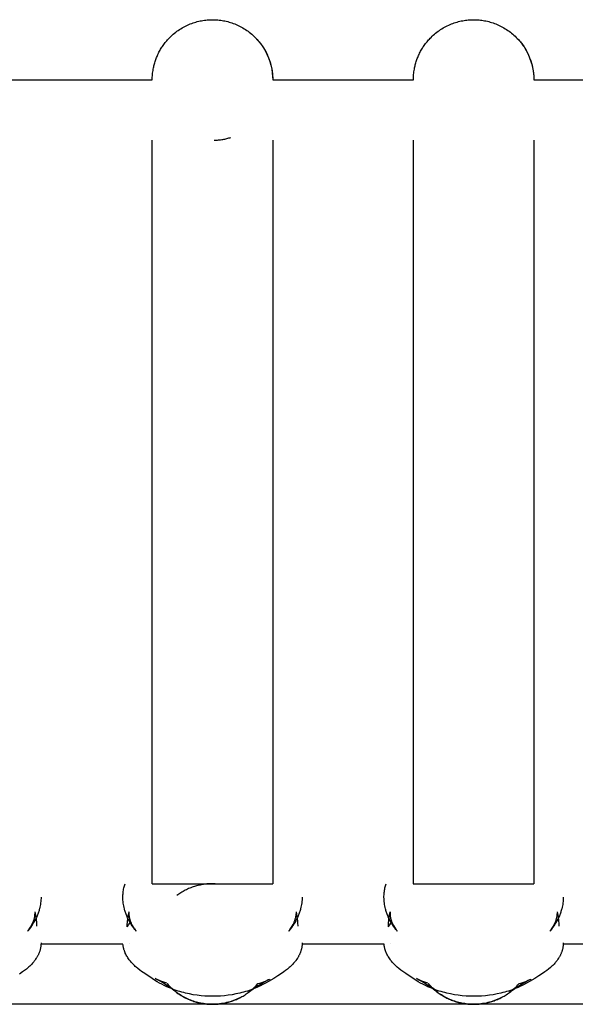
# Model space of a CAD drawing. Header units: millimetres. Extents: x 5000 to 6284, y 0 to 1003.
# Tile 22 of 29: x 6054 to 6082, y 954 to 1003. Entities that reach past the tile are written whole.
import ezdxf

# ---------------------------------------------------------------- set-up
doc = ezdxf.new("R2010")
doc.units = ezdxf.units.MM
doc.layers.add('Make2D$Sichtbar$Kurven', color=7, linetype='Continuous', true_color=0x000000)

msp = doc.modelspace()

# ---------------------------------------------------------------- linework, layer by layer
at = {"layer": 'Make2D$Sichtbar$Kurven', "color": 18, "lineweight": -3, "true_color": 0x000000}
for points in [[(6060.89, 1000.161), (6060.9, 1000.213), (6060.911, 1000.266), (6060.923, 1000.318), (6060.936, 1000.37), (6060.95, 1000.423), (6060.966, 1000.475), (6060.982, 1000.528), (6060.999, 1000.58), (6061.017, 1000.632), (6061.037, 1000.685), (6061.057, 1000.737), (6061.079, 1000.788), (6061.101, 1000.84), (6061.125, 1000.891), (6061.149, 1000.942), (6061.175, 1000.993), (6061.201, 1001.043), (6061.229, 1001.093), (6061.258, 1001.143), (6061.287, 1001.192), (6061.318, 1001.241), (6061.35, 1001.289), (6061.383, 1001.336), (6061.416, 1001.383), (6061.451, 1001.43), (6061.486, 1001.476), (6061.523, 1001.521), (6061.56, 1001.565), (6061.598, 1001.609), (6061.638, 1001.652), (6061.678, 1001.695), (6061.718, 1001.736), (6061.774, 1001.791), (6061.831, 1001.843), (6061.889, 1001.894), (6061.949, 1001.944), (6062.009, 1001.992), (6062.071, 1002.038), (6062.134, 1002.083), (6062.198, 1002.126), (6062.263, 1002.167), (6062.328, 1002.207), (6062.395, 1002.244), (6062.462, 1002.28), (6062.529, 1002.314), (6062.598, 1002.346), (6062.666, 1002.376), (6062.735, 1002.404), (6062.805, 1002.431), (6062.874, 1002.455), (6062.944, 1002.478), (6063.014, 1002.499), (6063.084, 1002.518), (6063.154, 1002.536), (6063.224, 1002.551), (6063.294, 1002.565), (6063.363, 1002.577), (6063.433, 1002.587), (6063.501, 1002.596), (6063.57, 1002.603), (6063.638, 1002.608), (6063.706, 1002.612), (6063.773, 1002.614), (6063.84, 1002.615), (6063.906, 1002.614), (6063.973, 1002.612), (6064.041, 1002.608), (6064.109, 1002.603), (6064.178, 1002.596), (6064.247, 1002.587), (6064.316, 1002.577), (6064.386, 1002.565), (6064.455, 1002.551), (6064.525, 1002.536), (6064.595, 1002.518), (6064.665, 1002.499), (6064.735, 1002.478), (6064.805, 1002.455), (6064.875, 1002.431), (6064.944, 1002.404), (6065.013, 1002.376), (6065.082, 1002.346), (6065.15, 1002.314), (6065.218, 1002.28), (6065.285, 1002.244), (6065.351, 1002.207), (6065.417, 1002.167), (6065.481, 1002.126), (6065.545, 1002.083), (6065.608, 1002.038), (6065.67, 1001.992), (6065.731, 1001.944), (6065.79, 1001.894), (6065.848, 1001.843), (6065.905, 1001.791), (6065.961, 1001.736), (6066.102, 1001.585), (6066.232, 1001.425), (6066.351, 1001.257), (6066.456, 1001.082), (6066.549, 1000.903), (6066.629, 1000.719), (6066.695, 1000.534), (6066.749, 1000.347), (6066.79, 1000.161), (6066.818, 999.976), (6066.834, 999.794), (6066.84, 999.615)], [(6073.89, 1000.161), (6073.9, 1000.213), (6073.911, 1000.266), (6073.923, 1000.318), (6073.936, 1000.37), (6073.95, 1000.423), (6073.966, 1000.475), (6073.982, 1000.528), (6073.999, 1000.58), (6074.017, 1000.632), (6074.037, 1000.685), (6074.057, 1000.737), (6074.079, 1000.788), (6074.101, 1000.84), (6074.125, 1000.891), (6074.149, 1000.942), (6074.175, 1000.993), (6074.201, 1001.043), (6074.229, 1001.093), (6074.258, 1001.143), (6074.287, 1001.192), (6074.318, 1001.241), (6074.35, 1001.289), (6074.383, 1001.336), (6074.416, 1001.383), (6074.451, 1001.43), (6074.486, 1001.476), (6074.523, 1001.521), (6074.56, 1001.565), (6074.598, 1001.609), (6074.638, 1001.652), (6074.678, 1001.695), (6074.718, 1001.736), (6074.774, 1001.791), (6074.831, 1001.843), (6074.889, 1001.894), (6074.949, 1001.944), (6075.009, 1001.992), (6075.071, 1002.038), (6075.134, 1002.083), (6075.198, 1002.126), (6075.263, 1002.167), (6075.328, 1002.207), (6075.395, 1002.244), (6075.462, 1002.28), (6075.529, 1002.314), (6075.598, 1002.346), (6075.666, 1002.376), (6075.735, 1002.404), (6075.805, 1002.431), (6075.874, 1002.455), (6075.944, 1002.478), (6076.014, 1002.499), (6076.084, 1002.518), (6076.154, 1002.536), (6076.224, 1002.551), (6076.294, 1002.565), (6076.363, 1002.577), (6076.433, 1002.587), (6076.501, 1002.596), (6076.57, 1002.603), (6076.638, 1002.608), (6076.706, 1002.612), (6076.773, 1002.614), (6076.84, 1002.615), (6076.906, 1002.614), (6076.973, 1002.612), (6077.041, 1002.608), (6077.109, 1002.603), (6077.178, 1002.596), (6077.247, 1002.587), (6077.316, 1002.577), (6077.386, 1002.565), (6077.455, 1002.551), (6077.525, 1002.536), (6077.595, 1002.518), (6077.665, 1002.499), (6077.735, 1002.478), (6077.805, 1002.455), (6077.875, 1002.431), (6077.944, 1002.404), (6078.013, 1002.376), (6078.082, 1002.346), (6078.15, 1002.314), (6078.218, 1002.28), (6078.285, 1002.244), (6078.351, 1002.207), (6078.417, 1002.167), (6078.481, 1002.126), (6078.545, 1002.083), (6078.608, 1002.038), (6078.67, 1001.992), (6078.731, 1001.944), (6078.79, 1001.894), (6078.848, 1001.843), (6078.905, 1001.791), (6078.961, 1001.736), (6079.102, 1001.585), (6079.232, 1001.425), (6079.351, 1001.257), (6079.456, 1001.082), (6079.549, 1000.903), (6079.629, 1000.719), (6079.695, 1000.534), (6079.749, 1000.347), (6079.79, 1000.161), (6079.818, 999.976), (6079.834, 999.794), (6079.84, 999.615)], [(6065.961, 1001.736), (6066.015, 1001.681), (6066.068, 1001.624), (6066.119, 1001.565), (6066.169, 1001.506), (6066.217, 1001.445), (6066.263, 1001.383), (6066.308, 1001.32), (6066.351, 1001.257), (6066.392, 1001.192), (6066.431, 1001.126), (6066.469, 1001.06), (6066.504, 1000.993), (6066.538, 1000.925), (6066.57, 1000.857), (6066.601, 1000.788), (6066.629, 1000.719), (6066.655, 1000.65), (6066.68, 1000.58), (6066.703, 1000.51), (6066.724, 1000.44), (6066.743, 1000.37), (6066.76, 1000.3), (6066.776, 1000.231), (6066.79, 1000.161), (6066.802, 1000.091), (6066.812, 1000.022), (6066.821, 999.953), (6066.827, 999.885), (6066.833, 999.816), (6066.837, 999.749), (6066.839, 999.682), (6066.84, 999.615)], [(6078.961, 1001.736), (6079.015, 1001.681), (6079.068, 1001.624), (6079.119, 1001.565), (6079.169, 1001.506), (6079.217, 1001.445), (6079.263, 1001.383), (6079.308, 1001.32), (6079.351, 1001.257), (6079.392, 1001.192), (6079.431, 1001.126), (6079.469, 1001.06), (6079.504, 1000.993), (6079.538, 1000.925), (6079.57, 1000.857), (6079.601, 1000.788), (6079.629, 1000.719), (6079.655, 1000.65), (6079.68, 1000.58), (6079.703, 1000.51), (6079.724, 1000.44), (6079.743, 1000.37), (6079.76, 1000.3), (6079.776, 1000.231), (6079.79, 1000.161), (6079.802, 1000.091), (6079.812, 1000.022), (6079.821, 999.953), (6079.827, 999.885), (6079.833, 999.816), (6079.837, 999.749), (6079.839, 999.682), (6079.84, 999.615)], [(6060.84, 999.615), (6060.84, 999.682), (6060.843, 999.749), (6060.846, 999.816), (6060.852, 999.885), (6060.859, 999.953), (6060.867, 1000.022), (6060.878, 1000.091), (6060.89, 1000.161)], [(6073.84, 999.615), (6073.84, 999.682), (6073.843, 999.749), (6073.846, 999.816), (6073.852, 999.885), (6073.859, 999.953), (6073.867, 1000.022), (6073.878, 1000.091), (6073.89, 1000.161)], [(6053.839, 999.615), (6060.84, 999.615)], [(6066.84, 999.615), (6073.84, 999.615)], [(6079.84, 999.615), (6086.84, 999.615)], [(6060.84, 959.62), (6060.84, 996.615)], [(6063.929, 996.616), (6063.981, 996.618), (6064.034, 996.621), (6064.087, 996.625), (6064.14, 996.63), (6064.192, 996.636), (6064.245, 996.642), (6064.297, 996.65), (6064.349, 996.659), (6064.401, 996.668), (6064.453, 996.678), (6064.504, 996.689), (6064.555, 996.702), (6064.607, 996.715), (6064.657, 996.729), (6064.708, 996.743), (6064.759, 996.759)], [(6066.84, 996.615), (6066.84, 959.62)], [(6073.84, 959.62), (6073.84, 996.615)], [(6079.84, 996.615), (6079.84, 959.62)], [(6060.04, 957.261), (6060.04, 957.261), (6060.04, 957.261), (6060.04, 957.261), (6060.032, 957.272), (6059.974, 957.344), (6059.915, 957.421), (6059.855, 957.506), (6059.798, 957.591), (6059.771, 957.633), (6059.747, 957.673), (6059.699, 957.757), (6059.654, 957.842), (6059.612, 957.928), (6059.592, 957.971), (6059.573, 958.015), (6059.554, 958.059), (6059.537, 958.103), (6059.521, 958.148), (6059.505, 958.193), (6059.49, 958.238), (6059.476, 958.283), (6059.463, 958.328), (6059.451, 958.374), (6059.434, 958.445), (6059.419, 958.516), (6059.406, 958.587), (6059.395, 958.658), (6059.387, 958.73), (6059.381, 958.801), (6059.378, 958.873), (6059.377, 958.944), (6059.377, 959.003), (6059.38, 959.062), (6059.384, 959.121), (6059.389, 959.179), (6059.396, 959.237), (6059.405, 959.294), (6059.415, 959.352), (6059.427, 959.409), (6059.44, 959.462), (6059.454, 959.515), (6059.47, 959.568), (6059.486, 959.62)], [(6060.834, 959.619), (6060.834, 959.619), (6060.834, 959.619), (6060.834, 959.619), (6060.834, 959.619), (6060.834, 959.619), (6060.834, 959.619), (6060.835, 959.619), (6060.84, 959.62)], [(6060.839, 959.62), (6060.835, 959.619), (6060.834, 959.619), (6060.834, 959.619), (6060.834, 959.619), (6060.834, 959.619), (6060.834, 959.619), (6060.834, 959.619)], [(6060.84, 959.62), (6060.84, 959.62), (6063.84, 959.62), (6066.84, 959.62)], [(6063.84, 959.62), (6063.785, 959.62), (6063.73, 959.618), (6063.675, 959.616), (6063.619, 959.612), (6063.563, 959.607), (6063.507, 959.602), (6063.451, 959.595), (6063.394, 959.587), (6063.337, 959.578), (6063.28, 959.567), (6063.223, 959.556), (6063.166, 959.543), (6063.109, 959.53), (6063.051, 959.515), (6062.994, 959.498), (6062.937, 959.481), (6062.879, 959.462), (6062.822, 959.442), (6062.765, 959.421), (6062.709, 959.399), (6062.652, 959.375), (6062.596, 959.35), (6062.54, 959.324), (6062.485, 959.297), (6062.429, 959.268), (6062.375, 959.238), (6062.32, 959.207), (6062.267, 959.175), (6062.214, 959.141), (6062.161, 959.106), (6062.109, 959.071), (6062.058, 959.034)], [(6063.481, 959.62), (6063.5, 959.62), (6063.751, 959.63), (6063.84, 959.631), (6063.977, 959.629), (6064.179, 959.62), (6064.198, 959.62)], [(6066.845, 959.619), (6066.845, 959.619), (6066.845, 959.619), (6066.845, 959.619), (6066.845, 959.619), (6066.845, 959.619), (6066.845, 959.619), (6066.844, 959.619), (6066.84, 959.62)], [(6066.84, 959.62), (6066.844, 959.619), (6066.845, 959.619), (6066.845, 959.619), (6066.845, 959.619), (6066.845, 959.619), (6066.845, 959.619), (6066.845, 959.619)], [(6073.04, 957.261), (6073.04, 957.261), (6073.04, 957.261), (6073.04, 957.261), (6073.032, 957.272), (6072.974, 957.344), (6072.915, 957.421), (6072.855, 957.506), (6072.798, 957.591), (6072.771, 957.633), (6072.747, 957.673), (6072.699, 957.757), (6072.654, 957.842), (6072.612, 957.928), (6072.592, 957.971), (6072.573, 958.015), (6072.554, 958.059), (6072.537, 958.103), (6072.521, 958.148), (6072.505, 958.193), (6072.49, 958.238), (6072.476, 958.283), (6072.463, 958.328), (6072.451, 958.374), (6072.434, 958.445), (6072.419, 958.516), (6072.406, 958.587), (6072.395, 958.658), (6072.387, 958.73), (6072.381, 958.801), (6072.378, 958.873), (6072.377, 958.944), (6072.377, 959.003), (6072.38, 959.062), (6072.384, 959.121), (6072.389, 959.179), (6072.396, 959.237), (6072.405, 959.294), (6072.415, 959.352), (6072.427, 959.409), (6072.44, 959.462), (6072.454, 959.515), (6072.47, 959.568), (6072.486, 959.62)], [(6073.834, 959.619), (6073.834, 959.619), (6073.834, 959.619), (6073.834, 959.619), (6073.834, 959.619), (6073.834, 959.619), (6073.834, 959.619), (6073.835, 959.619), (6073.84, 959.62)], [(6073.84, 959.62), (6073.835, 959.619), (6073.834, 959.619), (6073.834, 959.619), (6073.834, 959.619), (6073.834, 959.619), (6073.834, 959.619), (6073.834, 959.619)], [(6073.84, 959.62), (6073.84, 959.62), (6079.84, 959.62), (6079.84, 959.62)], [(6079.845, 959.619), (6079.845, 959.619), (6079.845, 959.619), (6079.845, 959.619), (6079.845, 959.619), (6079.845, 959.619), (6079.845, 959.619), (6079.844, 959.619), (6079.84, 959.62)], [(6079.84, 959.62), (6079.844, 959.619), (6079.845, 959.619), (6079.845, 959.619), (6079.845, 959.619), (6079.845, 959.619), (6079.845, 959.619), (6079.845, 959.619)], [(6055.303, 958.955), (6055.302, 958.883), (6055.298, 958.811), (6055.292, 958.738), (6055.284, 958.666), (6055.273, 958.594), (6055.26, 958.522), (6055.245, 958.45), (6055.228, 958.378), (6055.216, 958.333), (6055.203, 958.288), (6055.189, 958.244), (6055.174, 958.2), (6055.159, 958.155), (6055.142, 958.112), (6055.125, 958.068), (6055.107, 958.024), (6055.069, 957.938), (6055.028, 957.853), (6054.984, 957.769), (6054.936, 957.687), (6054.912, 957.647), (6054.886, 957.605), (6054.83, 957.521), (6054.771, 957.438), (6054.712, 957.359), (6054.642, 957.273), (6054.637, 957.266), (6054.635, 957.263), (6054.635, 957.263), (6054.635, 957.263)], [(6068.303, 958.955), (6068.302, 958.883), (6068.298, 958.811), (6068.292, 958.738), (6068.284, 958.666), (6068.273, 958.594), (6068.26, 958.522), (6068.245, 958.45), (6068.228, 958.378), (6068.216, 958.333), (6068.203, 958.288), (6068.189, 958.244), (6068.174, 958.2), (6068.159, 958.155), (6068.142, 958.112), (6068.125, 958.068), (6068.107, 958.024), (6068.069, 957.938), (6068.028, 957.853), (6067.984, 957.769), (6067.936, 957.687), (6067.912, 957.647), (6067.886, 957.605), (6067.83, 957.521), (6067.771, 957.438), (6067.712, 957.359), (6067.642, 957.273), (6067.637, 957.266), (6067.635, 957.263), (6067.635, 957.263), (6067.635, 957.263)], [(6081.303, 958.955), (6081.302, 958.883), (6081.298, 958.811), (6081.292, 958.738), (6081.284, 958.666), (6081.273, 958.594), (6081.26, 958.522), (6081.245, 958.45), (6081.228, 958.378), (6081.216, 958.333), (6081.203, 958.288), (6081.189, 958.244), (6081.174, 958.2), (6081.159, 958.155), (6081.142, 958.112), (6081.125, 958.068), (6081.107, 958.024), (6081.069, 957.938), (6081.028, 957.853), (6080.984, 957.769), (6080.936, 957.687), (6080.912, 957.647), (6080.886, 957.605), (6080.83, 957.521), (6080.771, 957.438), (6080.712, 957.359), (6080.642, 957.273), (6080.637, 957.266), (6080.635, 957.263), (6080.635, 957.263), (6080.635, 957.263)], [(6054.637, 957.266), (6054.662, 957.298), (6054.686, 957.33), (6054.712, 957.365), (6054.744, 957.412), (6054.776, 957.46), (6054.801, 957.501), (6054.825, 957.543), (6054.848, 957.585), (6054.869, 957.627), (6054.885, 957.658), (6054.899, 957.69), (6054.912, 957.721), (6054.924, 957.752), (6054.935, 957.781), (6054.945, 957.81), (6054.954, 957.838), (6054.963, 957.866), (6054.972, 957.902), (6054.98, 957.938), (6054.987, 957.973), (6054.993, 958.007), (6054.997, 958.041), (6054.999, 958.057), (6055, 958.074), (6055.001, 958.089), (6055.002, 958.105), (6055.002, 958.12), (6055.003, 958.135)], [(6054.997, 958.221), (6054.997, 958.221), (6055.044, 957.97), (6055.052, 957.913), (6055.06, 957.855), (6055.066, 957.798), (6055.072, 957.74), (6055.076, 957.681), (6055.079, 957.623), (6055.081, 957.565), (6055.082, 957.507)], [(6059.597, 957.472), (6059.598, 957.553), (6059.599, 957.608), (6059.603, 957.689), (6059.61, 957.769), (6059.616, 957.83), (6059.624, 957.891), (6059.633, 957.951), (6059.643, 958.01), (6059.683, 958.22), (6059.683, 958.22), (6059.683, 958.22), (6059.683, 958.22)], [(6059.683, 958.22), (6059.683, 958.22), (6059.683, 958.22), (6059.683, 958.22), (6059.683, 958.22), (6059.682, 958.212), (6059.681, 958.201), (6059.679, 958.188), (6059.678, 958.174), (6059.677, 958.158), (6059.677, 958.141), (6059.677, 958.124), (6059.677, 958.105), (6059.678, 958.086), (6059.679, 958.066), (6059.681, 958.046), (6059.683, 958.022), (6059.686, 958.002), (6059.689, 957.981), (6059.693, 957.96), (6059.697, 957.939), (6059.701, 957.918), (6059.706, 957.897), (6059.712, 957.875), (6059.718, 957.853), (6059.726, 957.825), (6059.736, 957.797), (6059.746, 957.768), (6059.757, 957.739), (6059.769, 957.708), (6059.783, 957.677), (6059.797, 957.645), (6059.812, 957.614), (6059.833, 957.574), (6059.855, 957.534), (6059.878, 957.493), (6059.903, 957.453), (6059.928, 957.415), (6059.957, 957.372), (6059.987, 957.33), (6060.014, 957.294), (6060.039, 957.263), (6060.04, 957.262), (6060.04, 957.261), (6060.04, 957.261), (6060.04, 957.261), (6060.04, 957.261)], [(6067.637, 957.266), (6067.662, 957.298), (6067.686, 957.33), (6067.712, 957.365), (6067.744, 957.412), (6067.776, 957.46), (6067.801, 957.501), (6067.825, 957.543), (6067.848, 957.585), (6067.869, 957.627), (6067.885, 957.658), (6067.899, 957.69), (6067.912, 957.721), (6067.924, 957.752), (6067.935, 957.781), (6067.945, 957.81), (6067.954, 957.838), (6067.963, 957.866), (6067.972, 957.902), (6067.98, 957.938), (6067.987, 957.973), (6067.993, 958.007), (6067.997, 958.041), (6067.999, 958.057), (6068, 958.074), (6068.001, 958.089), (6068.002, 958.105), (6068.002, 958.12), (6068.003, 958.135)], [(6067.997, 958.221), (6067.997, 958.221), (6068.044, 957.97), (6068.052, 957.913), (6068.06, 957.855), (6068.066, 957.798), (6068.072, 957.74), (6068.076, 957.681), (6068.079, 957.623), (6068.081, 957.565), (6068.082, 957.507)], [(6072.597, 957.472), (6072.598, 957.553), (6072.599, 957.608), (6072.603, 957.689), (6072.61, 957.769), (6072.616, 957.83), (6072.624, 957.891), (6072.633, 957.951), (6072.643, 958.01), (6072.683, 958.22), (6072.683, 958.22), (6072.683, 958.22), (6072.683, 958.22)], [(6072.683, 958.22), (6072.683, 958.22), (6072.683, 958.22), (6072.683, 958.22), (6072.683, 958.22), (6072.682, 958.212), (6072.681, 958.201), (6072.679, 958.188), (6072.678, 958.174), (6072.677, 958.158), (6072.677, 958.141), (6072.677, 958.124), (6072.677, 958.105), (6072.678, 958.086), (6072.679, 958.066), (6072.681, 958.046), (6072.683, 958.022), (6072.686, 958.002), (6072.689, 957.981), (6072.693, 957.96), (6072.697, 957.939), (6072.701, 957.918), (6072.706, 957.897), (6072.712, 957.875), (6072.718, 957.853), (6072.726, 957.825), (6072.736, 957.797), (6072.746, 957.768), (6072.757, 957.739), (6072.769, 957.708), (6072.783, 957.677), (6072.797, 957.645), (6072.812, 957.614), (6072.833, 957.574), (6072.855, 957.534), (6072.878, 957.493), (6072.903, 957.453), (6072.928, 957.415), (6072.957, 957.372), (6072.987, 957.33), (6073.014, 957.294), (6073.039, 957.263), (6073.04, 957.262), (6073.04, 957.261), (6073.04, 957.261), (6073.04, 957.261), (6073.04, 957.261)], [(6080.637, 957.266), (6080.662, 957.298), (6080.686, 957.33), (6080.712, 957.365), (6080.744, 957.412), (6080.776, 957.46), (6080.801, 957.501), (6080.825, 957.543), (6080.848, 957.585), (6080.869, 957.627), (6080.885, 957.658), (6080.899, 957.69), (6080.912, 957.721), (6080.924, 957.752), (6080.935, 957.781), (6080.945, 957.81), (6080.954, 957.838), (6080.963, 957.866), (6080.972, 957.902), (6080.98, 957.938), (6080.987, 957.973), (6080.993, 958.007), (6080.997, 958.041), (6080.999, 958.057), (6081, 958.074), (6081.001, 958.089), (6081.002, 958.105), (6081.002, 958.12), (6081.003, 958.135)], [(6080.997, 958.221), (6080.997, 958.221), (6081.044, 957.97), (6081.052, 957.913), (6081.06, 957.855), (6081.066, 957.798), (6081.072, 957.74), (6081.076, 957.681), (6081.079, 957.623), (6081.081, 957.565), (6081.082, 957.507)], [(6054.903, 957.699), (6054.925, 957.669)], [(6059.597, 957.472), (6059.622, 957.513), (6059.665, 957.58), (6059.717, 957.655)], [(6059.717, 957.655), (6059.764, 957.72)], [(6059.792, 957.656), (6059.779, 957.621)], [(6067.895, 957.619), (6067.882, 957.652)], [(6067.903, 957.699), (6067.925, 957.669)], [(6072.597, 957.472), (6072.622, 957.513), (6072.665, 957.58), (6072.717, 957.655)], [(6072.717, 957.655), (6072.764, 957.721)], [(6072.792, 957.656), (6072.779, 957.621)], [(6080.895, 957.619), (6080.882, 957.652)], [(6080.903, 957.699), (6080.925, 957.669)], [(6055.303, 956.682), (6055.303, 956.653), (6055.302, 956.625), (6055.3, 956.596), (6055.298, 956.568), (6055.296, 956.539), (6055.292, 956.511), (6055.289, 956.483), (6055.284, 956.454), (6055.279, 956.426), (6055.273, 956.398), (6055.267, 956.37), (6055.26, 956.342), (6055.252, 956.315), (6055.244, 956.287), (6055.235, 956.259), (6055.226, 956.232), (6055.216, 956.204), (6055.205, 956.177), (6055.194, 956.15), (6055.182, 956.123), (6055.17, 956.096), (6055.157, 956.069), (6055.143, 956.042), (6055.129, 956.016), (6055.114, 955.989), (6055.099, 955.963), (6055.083, 955.936), (6055.067, 955.91), (6055.033, 955.858), (6054.996, 955.807), (6054.968, 955.77), (6054.939, 955.733), (6054.909, 955.697), (6054.877, 955.661), (6054.845, 955.625), (6054.811, 955.59), (6054.777, 955.555), (6054.741, 955.521), (6054.703, 955.485), (6054.662, 955.448), (6054.573, 955.373), (6054.478, 955.299), (6054.383, 955.229), (6054.225, 955.12)], [(6059.381, 956.62), (6055.302, 956.62)], [(6068.303, 956.682), (6068.303, 956.653), (6068.302, 956.625), (6068.3, 956.596), (6068.298, 956.568), (6068.296, 956.539), (6068.292, 956.511), (6068.289, 956.483), (6068.284, 956.454), (6068.279, 956.426), (6068.273, 956.398), (6068.267, 956.37), (6068.26, 956.342), (6068.252, 956.315), (6068.244, 956.287), (6068.235, 956.259), (6068.226, 956.232), (6068.216, 956.204), (6068.205, 956.177), (6068.194, 956.15), (6068.182, 956.123), (6068.17, 956.096), (6068.157, 956.069), (6068.143, 956.042), (6068.129, 956.016), (6068.114, 955.989), (6068.099, 955.963), (6068.083, 955.936), (6068.067, 955.91), (6068.033, 955.858), (6067.996, 955.807), (6067.968, 955.77), (6067.939, 955.733), (6067.909, 955.697), (6067.877, 955.661), (6067.845, 955.625), (6067.811, 955.59), (6067.777, 955.555), (6067.741, 955.521), (6067.703, 955.485), (6067.662, 955.448), (6067.573, 955.373), (6067.478, 955.299), (6067.383, 955.229), (6067.225, 955.12), (6067.092, 955.034), (6066.893, 954.909), (6066.626, 954.748), (6066.479, 954.666), (6066.318, 954.583), (6066.231, 954.54), (6066.14, 954.498), (6066.05, 954.458), (6065.957, 954.42), (6065.863, 954.383), (6065.768, 954.348), (6065.672, 954.314), (6065.576, 954.282), (6065.48, 954.253), (6065.386, 954.225), (6065.292, 954.2), (6065.198, 954.177), (6065.009, 954.135), (6064.818, 954.099), (6064.625, 954.07), (6064.432, 954.048), (6064.238, 954.031), (6064.044, 954.022), (6063.851, 954.018), (6063.657, 954.022), (6063.463, 954.031), (6063.269, 954.047), (6063.076, 954.07), (6062.883, 954.099), (6062.692, 954.134), (6062.502, 954.176), (6062.408, 954.2), (6062.315, 954.225), (6062.22, 954.252), (6062.124, 954.282), (6062.029, 954.313), (6061.933, 954.347), (6061.839, 954.382), (6061.745, 954.419), (6061.652, 954.457), (6061.562, 954.497), (6061.438, 954.555), (6061.316, 954.617), (6061.197, 954.68), (6061.086, 954.744), (6060.956, 954.822), (6060.836, 954.898), (6060.463, 955.146), (6060.308, 955.255), (6060.215, 955.325), (6060.124, 955.398), (6060.037, 955.471), (6059.995, 955.508), (6059.956, 955.545), (6059.92, 955.579), (6059.885, 955.615), (6059.851, 955.651), (6059.818, 955.687), (6059.786, 955.724), (6059.755, 955.76), (6059.725, 955.797), (6059.697, 955.834), (6059.663, 955.88), (6059.631, 955.927), (6059.601, 955.975), (6059.572, 956.022), (6059.546, 956.071), (6059.521, 956.119), (6059.498, 956.168), (6059.487, 956.193), (6059.477, 956.217), (6059.468, 956.242), (6059.458, 956.267), (6059.45, 956.292), (6059.441, 956.316), (6059.433, 956.341), (6059.426, 956.366), (6059.419, 956.392), (6059.413, 956.417), (6059.407, 956.442), (6059.402, 956.467), (6059.397, 956.493), (6059.393, 956.518), (6059.389, 956.543), (6059.386, 956.569), (6059.383, 956.594), (6059.381, 956.62)], [(6059.72, 956.63), (6059.72, 956.63), (6059.72, 956.63), (6059.72, 956.63), (6059.72, 956.63), (6059.719, 956.632)], [(6072.381, 956.62), (6068.302, 956.62)], [(6081.303, 956.682), (6081.303, 956.653), (6081.302, 956.625), (6081.3, 956.596), (6081.298, 956.568), (6081.296, 956.539), (6081.292, 956.511), (6081.289, 956.483), (6081.284, 956.454), (6081.279, 956.426), (6081.273, 956.398), (6081.267, 956.37), (6081.26, 956.342), (6081.252, 956.315), (6081.244, 956.287), (6081.235, 956.259), (6081.226, 956.232), (6081.216, 956.204), (6081.205, 956.177), (6081.194, 956.15), (6081.182, 956.123), (6081.17, 956.096), (6081.157, 956.069), (6081.143, 956.042), (6081.129, 956.016), (6081.114, 955.989), (6081.099, 955.963), (6081.083, 955.936), (6081.067, 955.91), (6081.033, 955.858), (6080.996, 955.807), (6080.968, 955.77), (6080.939, 955.733), (6080.909, 955.697), (6080.877, 955.661), (6080.845, 955.625), (6080.811, 955.59), (6080.777, 955.555), (6080.741, 955.521), (6080.703, 955.485), (6080.662, 955.448), (6080.573, 955.373), (6080.478, 955.299), (6080.383, 955.229), (6080.225, 955.12), (6080.092, 955.034), (6079.893, 954.909), (6079.626, 954.748), (6079.479, 954.666), (6079.318, 954.583), (6079.231, 954.54), (6079.14, 954.498), (6079.05, 954.458), (6078.957, 954.42), (6078.863, 954.383), (6078.768, 954.348), (6078.672, 954.314), (6078.576, 954.282), (6078.48, 954.253), (6078.386, 954.225), (6078.292, 954.2), (6078.198, 954.177), (6078.009, 954.135), (6077.818, 954.099), (6077.625, 954.07), (6077.432, 954.048), (6077.238, 954.031), (6077.044, 954.022), (6076.851, 954.018), (6076.657, 954.022), (6076.463, 954.031), (6076.269, 954.047), (6076.076, 954.07), (6075.883, 954.099), (6075.692, 954.134), (6075.502, 954.176), (6075.408, 954.2), (6075.315, 954.225), (6075.22, 954.252), (6075.124, 954.282), (6075.029, 954.313), (6074.933, 954.347), (6074.839, 954.382), (6074.745, 954.419), (6074.652, 954.457), (6074.562, 954.497), (6074.438, 954.555), (6074.316, 954.617), (6074.197, 954.68), (6074.086, 954.744), (6073.956, 954.822), (6073.836, 954.898), (6073.463, 955.146), (6073.308, 955.255), (6073.215, 955.325), (6073.124, 955.398), (6073.037, 955.471), (6072.995, 955.508), (6072.956, 955.545), (6072.92, 955.579), (6072.885, 955.615), (6072.851, 955.651), (6072.818, 955.687), (6072.786, 955.724), (6072.755, 955.76), (6072.725, 955.797), (6072.697, 955.834), (6072.663, 955.88), (6072.631, 955.927), (6072.601, 955.975), (6072.572, 956.022), (6072.546, 956.071), (6072.521, 956.119), (6072.498, 956.168), (6072.487, 956.193), (6072.477, 956.217), (6072.468, 956.242), (6072.458, 956.267), (6072.45, 956.292), (6072.441, 956.316), (6072.433, 956.341), (6072.426, 956.366), (6072.419, 956.392), (6072.413, 956.417), (6072.407, 956.442), (6072.402, 956.467), (6072.397, 956.493), (6072.393, 956.518), (6072.389, 956.543), (6072.386, 956.569), (6072.383, 956.594), (6072.381, 956.62)], [(6072.72, 956.63), (6072.72, 956.63), (6072.72, 956.63), (6072.72, 956.63), (6072.72, 956.63), (6072.719, 956.632), (6072.719, 956.632)], [(6085.381, 956.62), (6081.302, 956.62)], [(6062.016, 954.238), (6061.897, 954.327), (6061.774, 954.416), (6061.646, 954.505), (6061.513, 954.593), (6061.376, 954.681), (6061.233, 954.768), (6061.099, 954.845), (6061.041, 954.877), (6060.993, 954.902), (6060.99, 954.904), (6060.99, 954.904), (6060.989, 954.904), (6060.989, 954.904), (6060.989, 954.904), (6060.989, 954.904), (6060.989, 954.904), (6060.989, 954.904), (6060.989, 954.904), (6060.989, 954.904), (6060.989, 954.904), (6060.989, 954.904)], [(6060.989, 954.904), (6060.989, 954.904), (6060.989, 954.904), (6060.989, 954.904), (6060.989, 954.904), (6060.989, 954.904), (6060.989, 954.904), (6060.99, 954.904), (6061.054, 954.874), (6061.074, 954.865)], [(6061.074, 954.865), (6061.149, 954.833), (6061.245, 954.794), (6061.342, 954.757), (6061.444, 954.72), (6061.547, 954.685)], [(6061.578, 954.649), (6061.628, 954.593), (6061.68, 954.538), (6061.733, 954.485), (6061.787, 954.432), (6061.842, 954.381), (6061.899, 954.332), (6061.957, 954.284), (6062.016, 954.238)], [(6065.202, 953.947), (6065.123, 953.908), (6065.043, 953.872), (6064.962, 953.838), (6064.879, 953.806), (6064.797, 953.777), (6064.713, 953.75), (6064.628, 953.725), (6064.543, 953.704), (6064.457, 953.684), (6064.37, 953.667), (6064.283, 953.653), (6064.195, 953.641), (6064.107, 953.632), (6064.018, 953.625), (6063.929, 953.621), (6063.84, 953.62), (6063.765, 953.621), (6063.691, 953.624), (6063.617, 953.628), (6063.544, 953.635), (6063.47, 953.643), (6063.397, 953.653), (6063.325, 953.664), (6063.252, 953.678), (6063.18, 953.693), (6063.109, 953.71), (6063.038, 953.729), (6062.968, 953.749), (6062.898, 953.771), (6062.829, 953.795), (6062.76, 953.821), (6062.692, 953.848), (6062.625, 953.877), (6062.559, 953.907), (6062.493, 953.939), (6062.428, 953.973), (6062.363, 954.008), (6062.3, 954.045), (6062.237, 954.084), (6062.176, 954.124), (6062.115, 954.165), (6062.055, 954.208), (6061.996, 954.253), (6061.939, 954.299), (6061.882, 954.347), (6061.826, 954.396), (6061.772, 954.447), (6061.718, 954.499), (6061.578, 954.649)], [(6066.676, 954.865), (6066.676, 954.865), (6066.676, 954.865), (6066.676, 954.865), (6066.676, 954.865), (6066.676, 954.865), (6066.676, 954.865), (6066.676, 954.865), (6066.676, 954.865), (6066.676, 954.865), (6066.676, 954.865), (6066.675, 954.865), (6066.675, 954.865), (6066.675, 954.865), (6066.675, 954.865), (6066.675, 954.865), (6066.675, 954.865), (6066.675, 954.865), (6066.675, 954.865), (6066.675, 954.865), (6066.675, 954.865), (6066.675, 954.865), (6066.675, 954.865), (6066.675, 954.865), (6066.675, 954.864), (6066.674, 954.864), (6066.67, 954.862), (6066.616, 954.834), (6066.555, 954.802), (6066.417, 954.725), (6066.272, 954.64), (6066.132, 954.554), (6065.997, 954.468), (6065.867, 954.381), (6065.742, 954.293), (6065.621, 954.206)], [(6065.621, 954.206), (6065.686, 954.256), (6065.75, 954.307), (6065.812, 954.36), (6065.873, 954.415), (6065.933, 954.471), (6065.991, 954.529), (6066.047, 954.589), (6066.102, 954.65)], [(6066.102, 954.65), (6066.197, 954.68), (6066.291, 954.712), (6066.383, 954.745), (6066.474, 954.779), (6066.605, 954.833)], [(6066.606, 954.833), (6066.66, 954.858)], [(6066.674, 954.864), (6066.675, 954.865), (6066.675, 954.865), (6066.675, 954.865), (6066.675, 954.865), (6066.675, 954.865), (6066.675, 954.865), (6066.675, 954.865), (6066.675, 954.865), (6066.675, 954.865), (6066.675, 954.865), (6066.675, 954.865), (6066.675, 954.865), (6066.675, 954.865), (6066.675, 954.865), (6066.675, 954.865), (6066.675, 954.865), (6066.675, 954.865), (6066.675, 954.865), (6066.675, 954.865), (6066.675, 954.865), (6066.675, 954.865), (6066.675, 954.865), (6066.675, 954.865), (6066.676, 954.865), (6066.676, 954.865), (6066.676, 954.865), (6066.676, 954.865), (6066.676, 954.865), (6066.676, 954.865), (6066.676, 954.865)], [(6075.016, 954.238), (6074.897, 954.327), (6074.774, 954.416), (6074.646, 954.505), (6074.513, 954.593), (6074.376, 954.681), (6074.233, 954.768), (6074.099, 954.845), (6074.041, 954.877), (6073.993, 954.902), (6073.99, 954.904), (6073.99, 954.904), (6073.989, 954.904), (6073.989, 954.904), (6073.989, 954.904), (6073.989, 954.904), (6073.989, 954.904), (6073.989, 954.904), (6073.989, 954.904), (6073.989, 954.904), (6073.989, 954.904), (6073.989, 954.904)], [(6073.989, 954.904), (6073.989, 954.904), (6073.989, 954.904), (6073.989, 954.904), (6073.989, 954.904), (6073.989, 954.904), (6073.989, 954.904), (6073.99, 954.904), (6074.054, 954.874), (6074.074, 954.865)], [(6074.074, 954.865), (6074.149, 954.833), (6074.245, 954.794), (6074.342, 954.757), (6074.444, 954.72), (6074.547, 954.685)], [(6074.578, 954.649), (6074.628, 954.593), (6074.68, 954.538), (6074.733, 954.485), (6074.787, 954.432), (6074.842, 954.381), (6074.899, 954.332), (6074.957, 954.284), (6075.016, 954.238)], [(6078.202, 953.947), (6078.123, 953.908), (6078.043, 953.872), (6077.962, 953.838), (6077.879, 953.806), (6077.797, 953.777), (6077.713, 953.75), (6077.628, 953.725), (6077.543, 953.704), (6077.457, 953.684), (6077.37, 953.667), (6077.283, 953.653), (6077.195, 953.641), (6077.107, 953.632), (6077.018, 953.625), (6076.929, 953.621), (6076.84, 953.62), (6076.765, 953.621), (6076.691, 953.624), (6076.617, 953.628), (6076.544, 953.635), (6076.47, 953.643), (6076.397, 953.653), (6076.325, 953.664), (6076.252, 953.678), (6076.18, 953.693), (6076.109, 953.71), (6076.038, 953.729), (6075.968, 953.749), (6075.898, 953.771), (6075.829, 953.795), (6075.76, 953.821), (6075.692, 953.848), (6075.625, 953.877), (6075.559, 953.907), (6075.493, 953.939), (6075.428, 953.973), (6075.363, 954.008), (6075.3, 954.045), (6075.237, 954.084), (6075.176, 954.124), (6075.115, 954.165), (6075.055, 954.208), (6074.996, 954.253), (6074.939, 954.299), (6074.882, 954.347), (6074.826, 954.396), (6074.772, 954.447), (6074.718, 954.499), (6074.578, 954.649)], [(6079.676, 954.865), (6079.676, 954.865), (6079.676, 954.865), (6079.676, 954.865), (6079.676, 954.865), (6079.676, 954.865), (6079.676, 954.865), (6079.676, 954.865), (6079.676, 954.865), (6079.676, 954.865), (6079.676, 954.865), (6079.675, 954.865), (6079.675, 954.865), (6079.675, 954.865), (6079.675, 954.865), (6079.675, 954.865), (6079.675, 954.865), (6079.675, 954.865), (6079.675, 954.865), (6079.675, 954.865), (6079.675, 954.865), (6079.675, 954.865), (6079.675, 954.865), (6079.675, 954.865), (6079.675, 954.864), (6079.674, 954.864), (6079.67, 954.862), (6079.616, 954.834), (6079.555, 954.802), (6079.417, 954.725), (6079.272, 954.64), (6079.132, 954.554), (6078.997, 954.468), (6078.867, 954.381), (6078.742, 954.293), (6078.621, 954.206)], [(6078.621, 954.206), (6078.686, 954.256), (6078.75, 954.307), (6078.812, 954.36), (6078.873, 954.415), (6078.933, 954.471), (6078.991, 954.529), (6079.047, 954.589), (6079.102, 954.65)], [(6079.102, 954.65), (6079.197, 954.68), (6079.291, 954.712), (6079.383, 954.745), (6079.474, 954.779), (6079.605, 954.833)], [(6079.606, 954.833), (6079.66, 954.858)], [(6079.674, 954.864), (6079.675, 954.865), (6079.675, 954.865), (6079.675, 954.865), (6079.675, 954.865), (6079.675, 954.865), (6079.675, 954.865), (6079.675, 954.865), (6079.675, 954.865), (6079.675, 954.865), (6079.675, 954.865), (6079.675, 954.865), (6079.675, 954.865), (6079.675, 954.865), (6079.675, 954.865), (6079.675, 954.865), (6079.675, 954.865), (6079.675, 954.865), (6079.675, 954.865), (6079.675, 954.865), (6079.675, 954.865), (6079.675, 954.865), (6079.675, 954.865), (6079.675, 954.865), (6079.676, 954.865), (6079.676, 954.865), (6079.676, 954.865), (6079.676, 954.865), (6079.676, 954.865), (6079.676, 954.865), (6079.676, 954.865)], [(6062.016, 954.238), (6062.068, 954.199), (6062.121, 954.161), (6062.174, 954.125), (6062.229, 954.089), (6062.283, 954.055), (6062.338, 954.023), (6062.394, 953.991), (6062.451, 953.961), (6062.507, 953.932), (6062.564, 953.905), (6062.622, 953.878), (6062.68, 953.853), (6062.738, 953.83), (6062.796, 953.807), (6062.855, 953.786), (6062.913, 953.767), (6062.972, 953.748), (6063.031, 953.731), (6063.09, 953.715), (6063.148, 953.701), (6063.207, 953.687), (6063.266, 953.675), (6063.324, 953.665), (6063.383, 953.655), (6063.441, 953.647), (6063.499, 953.639), (6063.556, 953.633), (6063.614, 953.629), (6063.671, 953.625), (6063.727, 953.622), (6063.784, 953.621), (6063.84, 953.62)], [(6063.84, 953.62), (6063.894, 953.621), (6063.949, 953.622), (6064.004, 953.625), (6064.06, 953.628), (6064.116, 953.633), (6064.172, 953.638), (6064.228, 953.645), (6064.285, 953.653), (6064.342, 953.662), (6064.399, 953.673), (6064.456, 953.684), (6064.513, 953.697), (6064.57, 953.71), (6064.628, 953.725), (6064.685, 953.742), (6064.742, 953.759), (6064.8, 953.778), (6064.857, 953.798), (6064.913, 953.819), (6064.97, 953.841), (6065.027, 953.865), (6065.083, 953.89), (6065.139, 953.916), (6065.194, 953.943), (6065.249, 953.972), (6065.304, 954.002), (6065.358, 954.033), (6065.412, 954.065), (6065.465, 954.099), (6065.518, 954.133), (6065.57, 954.169), (6065.621, 954.206)], [(6075.016, 954.238), (6075.068, 954.199), (6075.121, 954.161), (6075.174, 954.125), (6075.229, 954.089), (6075.283, 954.055), (6075.338, 954.023), (6075.394, 953.991), (6075.451, 953.961), (6075.507, 953.932), (6075.564, 953.905), (6075.622, 953.878), (6075.68, 953.853), (6075.738, 953.83), (6075.796, 953.807), (6075.855, 953.786), (6075.913, 953.767), (6075.972, 953.748), (6076.031, 953.731), (6076.09, 953.715), (6076.148, 953.701), (6076.207, 953.687), (6076.266, 953.675), (6076.324, 953.665), (6076.383, 953.655), (6076.441, 953.647), (6076.499, 953.639), (6076.556, 953.633), (6076.614, 953.629), (6076.671, 953.625), (6076.727, 953.622), (6076.784, 953.621), (6076.84, 953.62)], [(6076.84, 953.62), (6076.894, 953.621), (6076.949, 953.622), (6077.004, 953.625), (6077.06, 953.628), (6077.116, 953.633), (6077.172, 953.638), (6077.228, 953.645), (6077.285, 953.653), (6077.342, 953.662), (6077.399, 953.673), (6077.456, 953.684), (6077.513, 953.697), (6077.57, 953.71), (6077.628, 953.725), (6077.685, 953.742), (6077.742, 953.759), (6077.8, 953.778), (6077.857, 953.798), (6077.913, 953.819), (6077.97, 953.841), (6078.027, 953.865), (6078.083, 953.89), (6078.139, 953.916), (6078.194, 953.943), (6078.249, 953.972), (6078.304, 954.002), (6078.358, 954.033), (6078.412, 954.065), (6078.465, 954.099), (6078.518, 954.133), (6078.57, 954.169), (6078.621, 954.206)], [(6063.84, 953.62), (6050.84, 953.62)], [(6076.84, 953.62), (6063.84, 953.62)], [(6089.84, 953.62), (6076.84, 953.62)]]:
    msp.add_lwpolyline(points, dxfattribs=at)

doc.saveas('drawing.dxf')
